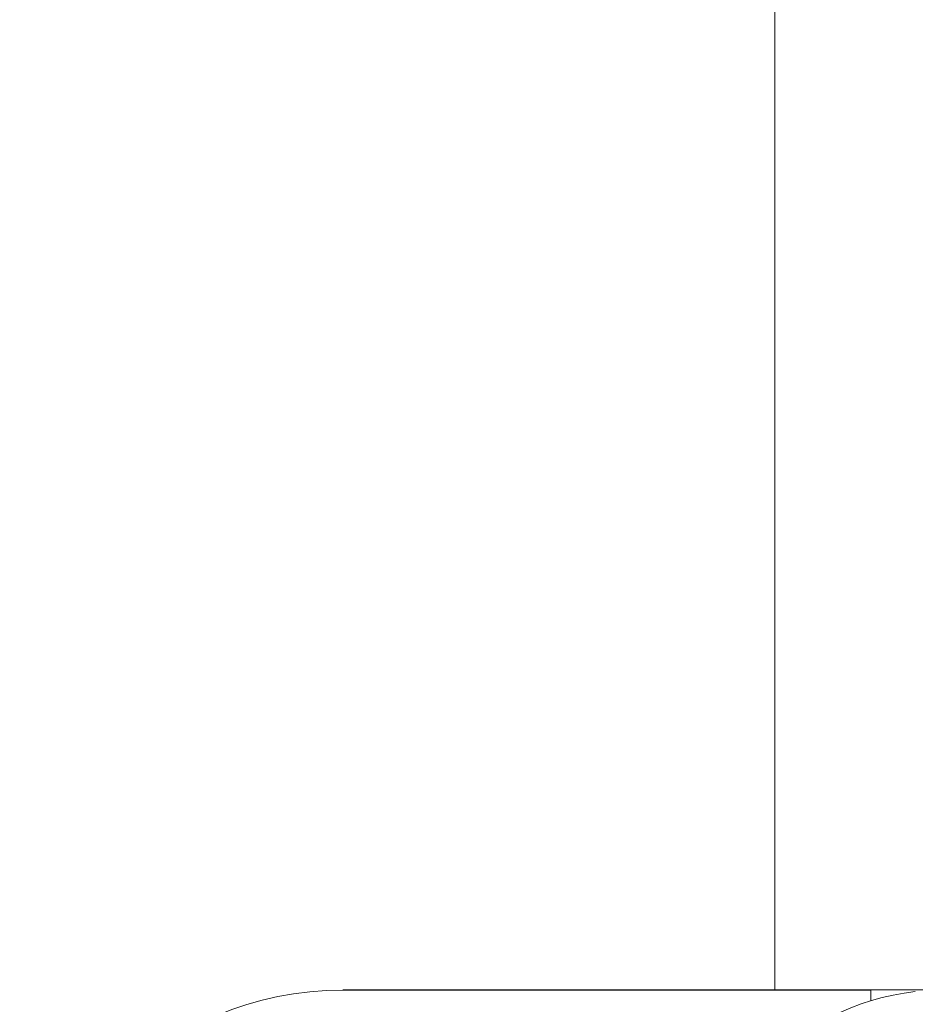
# Model space of a CAD drawing. Header units: inches. Extents: x 1 to 669, y 0 to 417.
# Tile 66 of 256: x 102.992 to 103.685, y 274.119 to 274.881. Entities that reach past the tile are written whole.
import ezdxf

# ---------------------------------------------------------------- set-up
doc = ezdxf.new("R2010")
doc.units = ezdxf.units.IN
doc.header["$LTSCALE"] = 12
doc.header["$MEASUREMENT"] = 0
doc.layers.get('0').update_dxf_attribs({"linetype": 'CONTINUOUS'})
doc.layers.add('X', color=1, linetype='CONTINUOUS')

# ---------------------------------------------------------------- blocks, each defined once
blk = doc.blocks.new('GASTRAIN')
at = {"layer": 'X', "lineweight": 0}
for p, q in [((-19.69321, 294.66755), (-19.69321, 291.98724)), ((-19.56497, 291.98728), (-20.02732, 291.98728)), ((-19.61876, 291.97896), (-19.61876, 291.98728))]:
    blk.add_line(p, q, dxfattribs=at)
blk.add_arc((-20.02736, 291.73724), 0.25, 90, 180, dxfattribs=at)
blk.add_ellipse((-19.56331, 291.7982), major_axis=(0.13136, -0.13603), ratio=0.999338, start_param=2.485369, end_param=3.909207, dxfattribs=at)

msp = doc.modelspace()

# ---------------------------------------------------------------- linework, layer by layer
at = {"layer": 'X', "lineweight": 0}
for p, q in [((103.24201, 274.13028), (103.6506, 274.13028)), ((103.7044, 274.13032), (103.6506, 274.13032)), ((103.6506, 274.12201), (103.6506, 274.13032))]:
    msp.add_line(p, q, dxfattribs=at)
msp.add_arc((103.24201, 273.88028), 0.25, 90, 180, dxfattribs=at)
msp.add_ellipse((103.70606, 273.94124), major_axis=(0.13136, -0.13603), ratio=0.999338, start_param=2.485369, end_param=3.909207, dxfattribs=at)

# ---------------------------------------------------------------- block references
msp.add_blockref('GASTRAIN', (123.26937, -17.85695))

doc.saveas('drawing.dxf')
